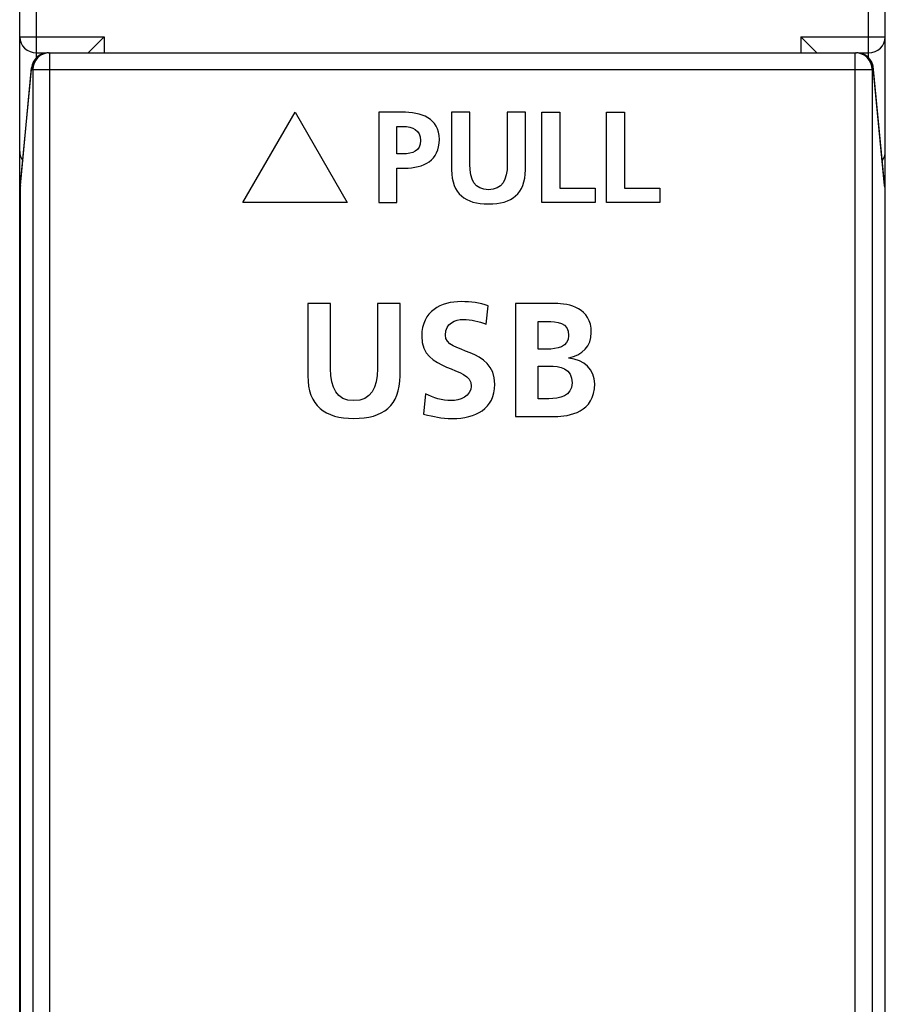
# Model space of a CAD drawing. Extents: x 0 to 238, y 0 to 170.
# Tile 4 of 28: x 33 to 48, y 30 to 48. Entities that reach past the tile are written whole.
import ezdxf

# ---------------------------------------------------------------- set-up
doc = ezdxf.new("R2010")
doc.units = 0
doc.header["$LTSCALE"] = 13.1087
doc.header["$MEASUREMENT"] = 0
doc.layers.get('0').update_dxf_attribs({"linetype": 'CONTINUOUS'})

msp = doc.modelspace()

# ---------------------------------------------------------------- linework, layer by layer
at = {"color": 7, "linetype": 'CONTINUOUS'}
for p, q in [((33.2595, 47.3272), (33.2595, 133.7627)), ((48.059, 47.3272), (48.059, 133.7627)), ((32.9594, 14.565), (32.9594, 133.4628)), ((48.359, 14.565), (48.359, 133.4628)), ((32.9594, 47.6945), (34.4594, 47.6945)), ((34.1776, 47.4127), (34.4594, 47.6945)), ((34.4594, 47.6945), (34.4594, 47.4144)), ((47.1409, 47.4127), (46.8591, 47.6945)), ((46.8591, 47.6945), (46.8591, 47.4144)), ((46.8591, 47.6945), (48.359, 47.6945)), ((33.2595, 47.4127), (33.4379, 47.4127)), ((33.471, 47.4144), (47.8474, 47.4144)), ((33.4934, 24.9435), (33.4934, 47.4144)), ((47.825, 24.9435), (47.825, 47.4144)), ((47.8805, 47.4127), (48.059, 47.4127)), ((32.9715, 45.0494), (33.1723, 47.1433)), ((48.347, 45.0494), (48.1461, 47.1433)), ((32.9701, 45.0205), (33.1713, 47.1143)), ((33.1713, 47.1143), (48.1475, 47.1143)), ((33.1937, 47.1143), (33.1937, 24.9435)), ((48.1248, 47.1143), (48.1248, 24.9435)), ((48.3483, 45.0205), (48.1475, 47.1143)), ((36.93, 44.7505), (37.8578, 46.358)), ((37.8578, 46.358), (38.7855, 44.7505)), ((42.2486, 44.7498), (42.2486, 46.3562)), ((42.2486, 46.3562), (42.5708, 46.3562)), ((42.5708, 46.3562), (42.5708, 45.0023)), ((43.3996, 44.7498), (43.3996, 46.3562)), ((43.3996, 46.3562), (43.7219, 46.3562)), ((43.7219, 46.3562), (43.7219, 45.0023)), ((32.9756, 45.0907), (32.9594, 45.0907)), ((32.9715, 45.0494), (32.9701, 45.0205)), ((48.359, 45.0907), (48.3432, 45.0907)), ((48.3483, 45.0205), (48.347, 45.0494)), ((32.9701, 45.0205), (32.9701, 24.9394)), ((42.5708, 45.0023), (43.1944, 45.0023)), ((43.1944, 45.0023), (43.1944, 44.7498)), ((43.7219, 45.0023), (44.3453, 45.0023)), ((44.3453, 45.0023), (44.3453, 44.7498)), ((48.3483, 45.0205), (48.3483, 24.9394)), ((38.7855, 44.7505), (36.93, 44.7505)), ((43.1944, 44.7498), (42.2486, 44.7498)), ((44.3453, 44.7498), (43.3996, 44.7498))]:
    msp.add_line(p, q, dxfattribs=at)
for centre, radius, start, end in [((33.471, 47.1146), 0.2998, 90.01213, 180.05505), ((33.4709, 47.1144), 0.3, 89.98502, 174.47177), ((33.4937, 47.1144), 0.3, 90.0507, 180.01648), ((47.8248, 47.1144), 0.3, 359.98927, 89.95029), ((47.8474, 47.1144), 0.3001, 359.99788, 90.00234), ((47.8475, 47.1144), 0.3, 5.5286, 90.01503), ((33.3747, 47.1216), 0.2035, 173.8903, 182.05487)]:
    msp.add_arc(centre, radius, start, end, dxfattribs=at)
for points in [[(32.9594, 47.6945), (32.9594, 47.5388), (33.0938, 47.4127), (33.2595, 47.4127)], [(48.059, 47.4127), (48.2247, 47.4127), (48.359, 47.5388), (48.359, 47.6945)], [(48.1475, 47.1143), (48.1475, 47.124), (48.1471, 47.1336), (48.1461, 47.1433)], [(32.9594, 45.6544), (32.9594, 45.5965), (32.9783, 45.54), (33.0138, 45.4924)], [(48.3046, 45.4924), (48.3401, 45.54), (48.359, 45.5965), (48.359, 45.6544)], [(32.9715, 45.0494), (32.9704, 45.0398), (32.9701, 45.0301), (32.9701, 45.0205)], [(48.3483, 45.0205), (48.3483, 45.0301), (48.348, 45.0398), (48.347, 45.0494)]]:
    msp.add_open_spline(points, degree=3, dxfattribs=at)
for points, knots in [([(39.3486, 46.3562), (39.3486, 46.3562), (39.7553, 46.3562), (39.7553, 46.3562), (40.1053, 46.3562), (40.4252, 46.2546), (40.4252, 45.8705), (40.4252, 45.495), (40.1511, 45.3599), (39.8064, 45.3599), (39.8064, 45.3599), (39.6704, 45.3599), (39.6704, 45.3599), (39.6704, 45.3599), (39.6704, 44.7498), (39.6704, 44.7498), (39.6704, 44.7498), (39.3486, 44.7498), (39.3486, 44.7498), (39.3486, 44.7498), (39.3486, 46.3562), (39.3486, 46.3562)], [0, 0, 0, 0, 1, 1, 1, 2, 2, 2, 3, 3, 3, 4, 4, 4, 5, 5, 5, 6, 6, 6, 7, 7, 7, 7]), ([(40.6439, 46.3562), (40.6439, 46.3562), (40.9664, 46.3562), (40.9664, 46.3562), (40.9664, 46.3562), (40.9664, 45.4288), (40.9664, 45.4288), (40.9664, 45.1556), (41.0536, 44.9762), (41.3004, 44.9762), (41.5463, 44.9762), (41.6337, 45.1556), (41.6337, 45.4288), (41.6337, 45.4288), (41.6337, 46.3562), (41.6337, 46.3562), (41.6337, 46.3562), (41.9558, 46.3562), (41.9558, 46.3562), (41.9558, 46.3562), (41.9558, 45.3296), (41.9558, 45.3296), (41.9558, 44.8997), (41.7121, 44.7229), (41.3004, 44.7229), (40.888, 44.7229), (40.6439, 44.8997), (40.6439, 45.3296), (40.6439, 45.3296), (40.6439, 46.3562), (40.6439, 46.3562)], [0, 0, 0, 0, 1, 1, 1, 2, 2, 2, 3, 3, 3, 4, 4, 4, 5, 5, 5, 6, 6, 6, 7, 7, 7, 8, 8, 8, 9, 9, 9, 10, 10, 10, 10]), ([(39.6704, 45.6135), (39.6704, 45.6135), (39.783, 45.6135), (39.783, 45.6135), (39.9442, 45.6135), (40.0889, 45.6659), (40.0889, 45.8512), (40.0889, 46.0376), (39.9484, 46.103), (39.783, 46.103), (39.783, 46.103), (39.6704, 46.103), (39.6704, 46.103), (39.6704, 46.103), (39.6704, 45.6135), (39.6704, 45.6135)], [0, 0, 0, 0, 1, 1, 1, 2, 2, 2, 3, 3, 3, 4, 4, 4, 5, 5, 5, 5]), ([(38.0856, 42.9495), (38.0856, 42.9495), (38.4885, 42.9495), (38.4885, 42.9495), (38.4885, 42.9495), (38.4885, 41.7895), (38.4885, 41.7895), (38.4885, 41.4474), (38.598, 41.2228), (38.906, 41.2228), (39.214, 41.2228), (39.3234, 41.4474), (39.3234, 41.7895), (39.3234, 41.7895), (39.3234, 42.9495), (39.3234, 42.9495), (39.3234, 42.9495), (39.7263, 42.9495), (39.7263, 42.9495), (39.7263, 42.9495), (39.7263, 41.6655), (39.7263, 41.6655), (39.7263, 41.1277), (39.4216, 40.9052), (38.906, 40.9052), (38.3908, 40.9052), (38.0856, 41.1277), (38.0856, 41.6655), (38.0856, 41.6655), (38.0856, 42.9495), (38.0856, 42.9495)], [0, 0, 0, 0, 1, 1, 1, 2, 2, 2, 3, 3, 3, 4, 4, 4, 5, 5, 5, 6, 6, 6, 7, 7, 7, 8, 8, 8, 9, 9, 9, 10, 10, 10, 10]), ([(41.2574, 42.5812), (41.131, 42.6356), (40.9897, 42.6673), (40.8488, 42.6673), (40.7105, 42.6673), (40.5322, 42.6074), (40.5322, 42.3883), (40.5322, 42.0396), (41.4126, 42.1867), (41.4126, 41.5132), (41.4126, 41.0723), (41.0648, 40.9052), (40.659, 40.9052), (40.4406, 40.9052), (40.3421, 40.9351), (40.144, 40.9834), (40.144, 40.9834), (40.1812, 41.3458), (40.1812, 41.3458), (40.3193, 41.271), (40.4778, 41.2228), (40.6358, 41.2228), (40.7884, 41.2228), (40.9928, 41.3), (40.9928, 41.4812), (40.9928, 41.8639), (40.1123, 41.7065), (40.1123, 42.3714), (40.1123, 42.8196), (40.4602, 42.9846), (40.8144, 42.9846), (40.987, 42.9846), (41.1486, 42.9612), (41.295, 42.9122), (41.295, 42.9122), (41.2574, 42.5812), (41.2574, 42.5812)], [0, 0, 0, 0, 1, 1, 1, 2, 2, 2, 3, 3, 3, 4, 4, 4, 5, 5, 5, 6, 6, 6, 7, 7, 7, 8, 8, 8, 9, 9, 9, 10, 10, 10, 11, 11, 11, 12, 12, 12, 12]), ([(41.7783, 42.9495), (41.7783, 42.9495), (42.4809, 42.9495), (42.4809, 42.9495), (42.7398, 42.9495), (43.1286, 42.8747), (43.1286, 42.4341), (43.1286, 42.1957), (42.9674, 42.0279), (42.7281, 41.9848), (42.7281, 41.9848), (42.7281, 41.9797), (42.7281, 41.9797), (43.0022, 41.9535), (43.1897, 41.7692), (43.1897, 41.5218), (43.1897, 41.0147), (42.7343, 40.9403), (42.4809, 40.9403), (42.4809, 40.9403), (41.7783, 40.9403), (41.7783, 40.9403), (41.7783, 40.9403), (41.7783, 42.9495), (41.7783, 42.9495)], [0, 0, 0, 0, 1, 1, 1, 2, 2, 2, 3, 3, 3, 4, 4, 4, 5, 5, 5, 6, 6, 6, 7, 7, 7, 8, 8, 8, 8]), ([(42.1815, 42.1382), (42.1815, 42.1382), (42.3455, 42.1382), (42.3455, 42.1382), (42.5155, 42.1382), (42.7257, 42.1757), (42.7257, 42.3821), (42.7257, 42.6156), (42.5212, 42.6325), (42.3368, 42.6325), (42.3368, 42.6325), (42.1815, 42.6325), (42.1815, 42.6325), (42.1815, 42.6325), (42.1815, 42.1382), (42.1815, 42.1382)], [0, 0, 0, 0, 1, 1, 1, 2, 2, 2, 3, 3, 3, 4, 4, 4, 5, 5, 5, 5]), ([(42.1815, 41.2566), (42.1815, 41.2566), (42.3719, 41.2566), (42.3719, 41.2566), (42.5586, 41.2566), (42.7862, 41.3027), (42.7862, 41.5366), (42.7862, 41.7981), (42.5731, 41.8384), (42.3719, 41.8384), (42.3719, 41.8384), (42.1815, 41.8384), (42.1815, 41.8384), (42.1815, 41.8384), (42.1815, 41.2566), (42.1815, 41.2566)], [0, 0, 0, 0, 1, 1, 1, 2, 2, 2, 3, 3, 3, 4, 4, 4, 5, 5, 5, 5])]:
    msp.add_open_spline(points, degree=3, knots=knots, dxfattribs=at)

doc.saveas('drawing.dxf')
